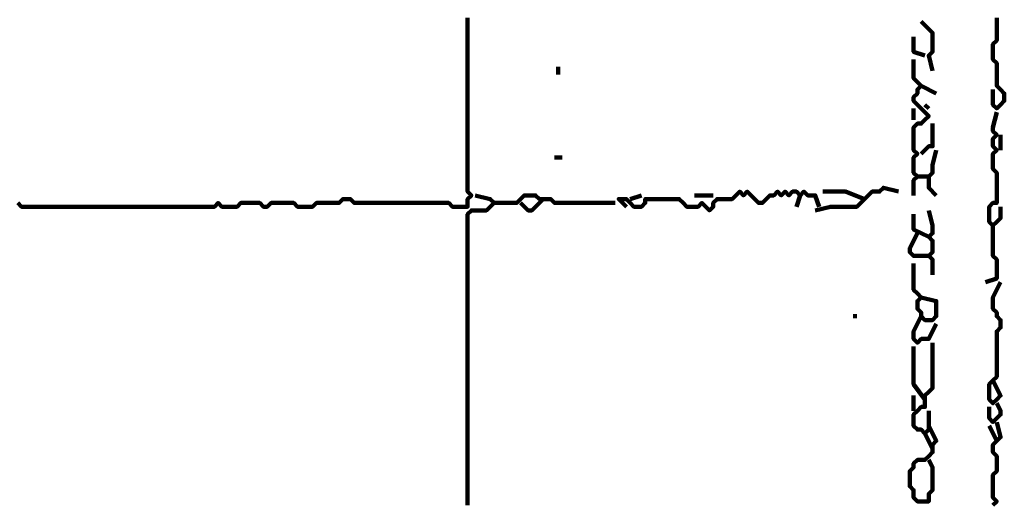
# Model space of a CAD drawing. Header units: metres. Extents: x 1704 to 4131, y 3282 to 4241.
# Tile 43 of 78: x 2255.27 to 2257.67, y 4215.14 to 4216.32. Entities that reach past the tile are written whole.
import ezdxf

# ---------------------------------------------------------------- set-up
doc = ezdxf.new("R2010")
doc.units = ezdxf.units.M
doc.layers.add('P', color=250, linetype='Continuous', lineweight=100)

msp = doc.modelspace()

# ---------------------------------------------------------------- linework, layer by layer
at = {"layer": 'P', "color": 0, "linetype": 'Continuous'}
for points in [[(2255.2641, 4215.8769), (2255.2733, 4215.8676), (2255.2826, 4215.8676), (2255.2918, 4215.8676), (2255.301, 4215.8676), (2255.3103, 4215.8676), (2255.3195, 4215.8676), (2255.3287, 4215.8676), (2255.338, 4215.8676), (2255.3472, 4215.8676), (2255.3564, 4215.8676), (2255.3656, 4215.8676), (2255.3749, 4215.8676), (2255.3841, 4215.8676), (2255.3933, 4215.8676), (2255.4026, 4215.8676), (2255.4118, 4215.8676), (2255.421, 4215.8676), (2255.4303, 4215.8676), (2255.4395, 4215.8676), (2255.4487, 4215.8676), (2255.458, 4215.8676), (2255.4672, 4215.8676), (2255.4764, 4215.8676), (2255.4856, 4215.8676), (2255.4949, 4215.8676), (2255.5041, 4215.8676), (2255.5133, 4215.8676), (2255.5226, 4215.8676), (2255.5318, 4215.8676), (2255.541, 4215.8676), (2255.5503, 4215.8676), (2255.5595, 4215.8676), (2255.5687, 4215.8676), (2255.578, 4215.8676), (2255.5872, 4215.8676), (2255.5964, 4215.8676), (2255.6056, 4215.8676), (2255.6149, 4215.8676), (2255.6241, 4215.8676), (2255.6333, 4215.8676), (2255.6426, 4215.8676), (2255.6518, 4215.8676), (2255.661, 4215.8676), (2255.6703, 4215.8676), (2255.6795, 4215.8676), (2255.6887, 4215.8676), (2255.698, 4215.8676), (2255.7072, 4215.8676), (2255.7164, 4215.8676), (2255.7256, 4215.8676), (2255.7349, 4215.8676), (2255.7441, 4215.8676), (2255.7533, 4215.8769), (2255.7626, 4215.8676), (2255.7718, 4215.8676), (2255.781, 4215.8676), (2255.7903, 4215.8676), (2255.7995, 4215.8676), (2255.8087, 4215.8769), (2255.818, 4215.8769), (2255.8272, 4215.8769), (2255.8364, 4215.8769), (2255.8456, 4215.8769), (2255.8549, 4215.8769), (2255.8641, 4215.8676), (2255.8733, 4215.8676), (2255.8826, 4215.8769), (2255.8918, 4215.8769), (2255.901, 4215.8769), (2255.9103, 4215.8769), (2255.9195, 4215.8769), (2255.9287, 4215.8769), (2255.938, 4215.8769), (2255.9472, 4215.8676), (2255.9564, 4215.8676), (2255.9656, 4215.8676), (2255.9749, 4215.8676), (2255.9841, 4215.8676), (2255.9933, 4215.8769), (2256.0026, 4215.8769), (2256.0118, 4215.8769), (2256.021, 4215.8769), (2256.0303, 4215.8769), (2256.0395, 4215.8769), (2256.0487, 4215.8769), (2256.058, 4215.8861), (2256.0672, 4215.8861), (2256.0764, 4215.8861), (2256.0856, 4215.8769), (2256.0949, 4215.8769), (2256.1041, 4215.8769), (2256.1133, 4215.8769), (2256.1226, 4215.8769), (2256.1318, 4215.8769), (2256.141, 4215.8769), (2256.1503, 4215.8769), (2256.1595, 4215.8769), (2256.1687, 4215.8769), (2256.178, 4215.8769), (2256.1872, 4215.8769), (2256.1964, 4215.8769), (2256.2056, 4215.8769), (2256.2149, 4215.8769), (2256.2241, 4215.8769), (2256.2333, 4215.8769), (2256.2426, 4215.8769), (2256.2518, 4215.8769), (2256.261, 4215.8769), (2256.2703, 4215.8769), (2256.2795, 4215.8769), (2256.2887, 4215.8769), (2256.298, 4215.8769), (2256.3072, 4215.8769), (2256.3164, 4215.8769), (2256.3256, 4215.8676), (2256.3349, 4215.8676), (2256.3441, 4215.8676), (2256.3533, 4215.8676), (2256.3626, 4215.8676), (2256.3626, 4215.8769), (2256.3626, 4215.8861), (2256.3718, 4215.8953), (2256.3626, 4215.9046), (2256.3626, 4215.9138), (2256.3626, 4215.923), (2256.3626, 4215.9323), (2256.3626, 4215.9415), (2256.3626, 4215.9507), (2256.3626, 4215.96), (2256.3626, 4215.9692), (2256.3626, 4215.9784), (2256.3626, 4215.9876), (2256.3626, 4215.9969), (2256.3626, 4216.0061), (2256.3626, 4216.0153), (2256.3626, 4216.0246), (2256.3626, 4216.0338), (2256.3626, 4216.043), (2256.3626, 4216.0523), (2256.3626, 4216.0615), (2256.3626, 4216.0707), (2256.3626, 4216.08), (2256.3626, 4216.0892), (2256.3626, 4216.0984), (2256.3626, 4216.1076), (2256.3626, 4216.1169), (2256.3626, 4216.1261), (2256.3626, 4216.1353), (2256.3626, 4216.1446), (2256.3626, 4216.1538), (2256.3626, 4216.163), (2256.3626, 4216.1723), (2256.3626, 4216.1815), (2256.3626, 4216.1907), (2256.3626, 4216.2), (2256.3626, 4216.2092), (2256.3626, 4216.2184), (2256.3626, 4216.2276), (2256.3626, 4216.2369), (2256.3626, 4216.2461), (2256.3626, 4216.2553), (2256.3626, 4216.2646), (2256.3626, 4216.2738), (2256.3626, 4216.283), (2256.3626, 4216.2923), (2256.3626, 4216.3015), (2256.3626, 4216.3107), (2256.3626, 4216.32), (2256.3626, 4216.3292)], [(2257.6549, 4216.3292), (2257.6549, 4216.32), (2257.6549, 4216.3107), (2257.6549, 4216.3015), (2257.6549, 4216.2923), (2257.6549, 4216.283), (2257.6549, 4216.2738), (2257.6456, 4216.2646), (2257.6456, 4216.2553), (2257.6456, 4216.2461), (2257.6456, 4216.2369), (2257.6456, 4216.2276), (2257.6549, 4216.2184), (2257.6549, 4216.2092), (2257.6549, 4216.2), (2257.6549, 4216.1907), (2257.6549, 4216.1815), (2257.6549, 4216.1723), (2257.6549, 4216.163), (2257.6641, 4216.1538), (2257.6733, 4216.1446), (2257.6733, 4216.1353), (2257.6733, 4216.1261), (2257.6641, 4216.1169), (2257.6549, 4216.1076), (2257.6456, 4216.1169), (2257.6456, 4216.1261), (2257.6456, 4216.1538)], [(2257.4703, 4216.32), (2257.498, 4216.2923), (2257.498, 4216.283), (2257.498, 4216.2738), (2257.498, 4216.2646), (2257.498, 4216.2553), (2257.498, 4216.2461), (2257.4887, 4216.2369), (2257.498, 4216.2)], [(2257.4518, 4216.283), (2257.4518, 4216.2646), (2257.4518, 4216.2553), (2257.4518, 4216.2461), (2257.4795, 4216.2369)], [(2256.5841, 4216.2092), (2256.5841, 4216.1907)], [(2257.4518, 4216.2276), (2257.4518, 4216.1907), (2257.4518, 4216.1815), (2257.461, 4216.1723), (2257.4703, 4216.163), (2257.461, 4216.1538), (2257.461, 4216.1446), (2257.4518, 4216.1353), (2257.4518, 4216.1261), (2257.461, 4216.1169), (2257.4703, 4216.1076), (2257.4795, 4216.0984), (2257.4887, 4216.0892), (2257.4795, 4216.08), (2257.4703, 4216.0707), (2257.461, 4216.0707), (2257.4518, 4216.0615), (2257.4518, 4216.0523), (2257.4518, 4216.043), (2257.4518, 4216.0338), (2257.4518, 4216.0246), (2257.4518, 4216.0153), (2257.4518, 4216.0061), (2257.461, 4215.9969), (2257.4518, 4215.9876), (2257.4518, 4215.9784), (2257.4518, 4215.9692), (2257.4518, 4215.96), (2257.4518, 4215.9507), (2257.461, 4215.9415), (2257.4518, 4215.9323), (2257.4518, 4215.923), (2257.4518, 4215.8953)], [(2257.4703, 4216.163), (2257.5072, 4216.1446)], [(2257.4795, 4216.1169), (2257.4887, 4216.1076)], [(2257.4518, 4216.1076), (2257.4518, 4216.08)], [(2257.6549, 4216.0984), (2257.6456, 4216.0615), (2257.6456, 4216.0523), (2257.6549, 4216.043), (2257.6456, 4216.0338), (2257.6456, 4216.0246), (2257.6456, 4216.0153), (2257.6549, 4216.0061), (2257.6456, 4215.9969), (2257.6456, 4215.9876), (2257.6456, 4215.9784), (2257.6456, 4215.9692), (2257.6456, 4215.96), (2257.6549, 4215.9507), (2257.6549, 4215.9415), (2257.6549, 4215.9323), (2257.6549, 4215.923), (2257.6549, 4215.9138), (2257.6549, 4215.9046), (2257.6549, 4215.8953), (2257.6549, 4215.8861), (2257.6549, 4215.8769), (2257.6456, 4215.8769), (2257.6364, 4215.8676), (2257.6364, 4215.8584), (2257.6364, 4215.8492), (2257.6364, 4215.84), (2257.6364, 4215.8307), (2257.6456, 4215.8215), (2257.6549, 4215.8307), (2257.6641, 4215.84), (2257.6641, 4215.8492), (2257.6641, 4215.8676)], [(2257.498, 4216.0707), (2257.498, 4216.043), (2257.498, 4216.0338), (2257.498, 4216.0246), (2257.498, 4216.0153), (2257.4887, 4216.0153), (2257.4703, 4215.9969)], [(2257.6641, 4216.043), (2257.6641, 4216.0061)], [(2257.5072, 4216.0061), (2257.498, 4215.9692), (2257.498, 4215.96), (2257.498, 4215.9507), (2257.4887, 4215.9415), (2257.4887, 4215.9323), (2257.4887, 4215.923), (2257.4887, 4215.9138), (2257.5072, 4215.8953)], [(2256.5749, 4215.9876), (2256.5933, 4215.9876)], [(2257.461, 4215.9415), (2257.4887, 4215.9415)], [(2256.381, 4215.8953), (2256.418, 4215.8861), (2256.4272, 4215.8769), (2256.418, 4215.8676), (2256.4087, 4215.8584), (2256.3995, 4215.8584), (2256.3903, 4215.8584), (2256.381, 4215.8584), (2256.3718, 4215.8584), (2256.3626, 4215.8492), (2256.3626, 4215.84), (2256.3626, 4215.8307), (2256.3626, 4215.8215), (2256.3626, 4215.8123), (2256.3626, 4215.803), (2256.3626, 4215.7938), (2256.3626, 4215.7846), (2256.3626, 4215.7753), (2256.3626, 4215.7661), (2256.3626, 4215.7569), (2256.3626, 4215.7476), (2256.3626, 4215.7384), (2256.3626, 4215.7292), (2256.3626, 4215.72), (2256.3626, 4215.7107), (2256.3626, 4215.7015), (2256.3626, 4215.6923), (2256.3626, 4215.683), (2256.3626, 4215.6738), (2256.3626, 4215.6646), (2256.3626, 4215.6553), (2256.3626, 4215.6461), (2256.3626, 4215.6369), (2256.3626, 4215.6276), (2256.3626, 4215.6184), (2256.3626, 4215.6092), (2256.3626, 4215.6), (2256.3626, 4215.5907), (2256.3626, 4215.5815), (2256.3626, 4215.5723), (2256.3626, 4215.563), (2256.3626, 4215.5538), (2256.3626, 4215.5446), (2256.3626, 4215.5353), (2256.3626, 4215.5261), (2256.3626, 4215.5169), (2256.3626, 4215.5076), (2256.3626, 4215.4984), (2256.3626, 4215.4892), (2256.3626, 4215.48), (2256.3626, 4215.4707), (2256.3626, 4215.4615), (2256.3626, 4215.4523), (2256.3626, 4215.443), (2256.3626, 4215.4338), (2256.3626, 4215.4246), (2256.3626, 4215.4153), (2256.3626, 4215.4061), (2256.3626, 4215.3969), (2256.3626, 4215.3876), (2256.3626, 4215.3784), (2256.3626, 4215.3692), (2256.3626, 4215.36), (2256.3626, 4215.3507), (2256.3626, 4215.3415), (2256.3626, 4215.3323), (2256.3626, 4215.323), (2256.3626, 4215.3138), (2256.3626, 4215.3046), (2256.3626, 4215.2953), (2256.3626, 4215.2861), (2256.3626, 4215.2769), (2256.3626, 4215.2676), (2256.3626, 4215.2584), (2256.3626, 4215.2492), (2256.3626, 4215.24), (2256.3626, 4215.2307), (2256.3626, 4215.2215), (2256.3626, 4215.2123), (2256.3626, 4215.203), (2256.3626, 4215.1938), (2256.3626, 4215.1846), (2256.3626, 4215.1753), (2256.3626, 4215.1661), (2256.3626, 4215.1569), (2256.3626, 4215.1476), (2256.3626, 4215.1384)], [(2256.4272, 4215.8769), (2256.4641, 4215.8769), (2256.4733, 4215.8769), (2256.4826, 4215.8769), (2256.4918, 4215.8861), (2256.501, 4215.8953), (2256.5103, 4215.8953), (2256.5195, 4215.8953), (2256.5287, 4215.8953), (2256.538, 4215.8861), (2256.5472, 4215.8861), (2256.5564, 4215.8861), (2256.5656, 4215.8861), (2256.5749, 4215.8769), (2256.5841, 4215.8769), (2256.5933, 4215.8769), (2256.6026, 4215.8769), (2256.6118, 4215.8769), (2256.621, 4215.8769), (2256.6303, 4215.8769), (2256.6395, 4215.8769), (2256.6487, 4215.8769), (2256.658, 4215.8769), (2256.6672, 4215.8769), (2256.6764, 4215.8769), (2256.6856, 4215.8769), (2256.6949, 4215.8769), (2256.7041, 4215.8769), (2256.7226, 4215.8769)], [(2256.7503, 4215.8676), (2256.7318, 4215.8861), (2256.741, 4215.8861), (2256.7503, 4215.8861), (2256.7595, 4215.8769), (2256.7687, 4215.8676), (2256.778, 4215.8676), (2256.7872, 4215.8676), (2256.7964, 4215.8769), (2256.7964, 4215.8861), (2256.8056, 4215.8861), (2256.8149, 4215.8861), (2256.8241, 4215.8861), (2256.8333, 4215.8861), (2256.8426, 4215.8861), (2256.8518, 4215.8861), (2256.861, 4215.8861), (2256.8703, 4215.8861), (2256.8795, 4215.8861), (2256.8887, 4215.8769), (2256.898, 4215.8676), (2256.9072, 4215.8676), (2256.9164, 4215.8676), (2256.9256, 4215.8676), (2256.9349, 4215.8769), (2256.9441, 4215.8676), (2256.9533, 4215.8584), (2256.9626, 4215.8676), (2256.9626, 4215.8769), (2256.9718, 4215.8861), (2256.981, 4215.8861), (2256.9903, 4215.8861), (2256.9995, 4215.8861), (2257.0087, 4215.8861), (2257.018, 4215.8953), (2257.0272, 4215.9046), (2257.0364, 4215.8953), (2257.0456, 4215.9046), (2257.0549, 4215.8953), (2257.0641, 4215.8861), (2257.0733, 4215.8769), (2257.0826, 4215.8769), (2257.0918, 4215.8861), (2257.101, 4215.8953), (2257.1103, 4215.8953), (2257.1195, 4215.9046), (2257.1287, 4215.8953), (2257.138, 4215.9046), (2257.1472, 4215.8953), (2257.1564, 4215.9046), (2257.1656, 4215.9046), (2257.1749, 4215.8953), (2257.1841, 4215.9046), (2257.1933, 4215.8953), (2257.2026, 4215.8953), (2257.2118, 4215.8953), (2257.221, 4215.8676)], [(2256.7595, 4215.8861), (2256.7872, 4215.8953)], [(2256.9164, 4215.8953), (2256.9626, 4215.8953)], [(2257.1749, 4215.8953), (2257.1656, 4215.8676)], [(2257.2118, 4215.8584), (2257.2487, 4215.8676), (2257.258, 4215.8676), (2257.2672, 4215.8676), (2257.2764, 4215.8676), (2257.2856, 4215.8676), (2257.2949, 4215.8676), (2257.3041, 4215.8676), (2257.3133, 4215.8676), (2257.3226, 4215.8769), (2257.3318, 4215.8861), (2257.341, 4215.8953), (2257.3503, 4215.9046), (2257.3595, 4215.9046), (2257.3687, 4215.9046), (2257.378, 4215.9138), (2257.4149, 4215.9046)], [(2257.2303, 4215.9046), (2257.2672, 4215.9046), (2257.2764, 4215.9046), (2257.2856, 4215.9046), (2257.3318, 4215.8861)], [(2256.5472, 4215.8861), (2256.5287, 4215.8676), (2256.5195, 4215.8584), (2256.5103, 4215.8584), (2256.4918, 4215.8769)], [(2257.4518, 4215.8492), (2257.4518, 4215.8215), (2257.4518, 4215.8123), (2257.4887, 4215.7938)], [(2257.4887, 4215.8584), (2257.498, 4215.8215), (2257.498, 4215.8123), (2257.498, 4215.803), (2257.4887, 4215.7938), (2257.498, 4215.7846), (2257.498, 4215.7753), (2257.498, 4215.7661), (2257.498, 4215.7569), (2257.4887, 4215.7476), (2257.498, 4215.7384), (2257.498, 4215.7292), (2257.498, 4215.7015)], [(2257.6456, 4215.8215), (2257.6456, 4215.7846), (2257.6456, 4215.7753), (2257.6456, 4215.7661), (2257.6456, 4215.7569), (2257.6456, 4215.7476), (2257.6549, 4215.7384), (2257.6549, 4215.7292), (2257.6549, 4215.72), (2257.6549, 4215.7107), (2257.6549, 4215.7015), (2257.6549, 4215.6923), (2257.6272, 4215.683)], [(2257.461, 4215.803), (2257.4426, 4215.7661), (2257.4426, 4215.7569), (2257.4518, 4215.7476), (2257.4887, 4215.7476)], [(2257.4518, 4215.7292), (2257.4518, 4215.6923), (2257.4518, 4215.683), (2257.4518, 4215.6738), (2257.4518, 4215.6646), (2257.461, 4215.6553), (2257.4703, 4215.6461), (2257.461, 4215.6369), (2257.461, 4215.6276), (2257.461, 4215.6184), (2257.4703, 4215.6092), (2257.4703, 4215.6), (2257.4795, 4215.5907), (2257.4887, 4215.5907), (2257.498, 4215.5907), (2257.5072, 4215.6), (2257.5072, 4215.6092), (2257.5072, 4215.6184), (2257.5072, 4215.6276), (2257.5072, 4215.6369), (2257.4703, 4215.6461)], [(2257.6641, 4215.683), (2257.6456, 4215.6461), (2257.6456, 4215.6369), (2257.6456, 4215.6276), (2257.6456, 4215.6184), (2257.6549, 4215.6092), (2257.6549, 4215.6), (2257.6641, 4215.5907), (2257.6641, 4215.5815), (2257.6641, 4215.5723), (2257.6549, 4215.563), (2257.6549, 4215.5538), (2257.6549, 4215.5446), (2257.6549, 4215.5353), (2257.6549, 4215.5261), (2257.6549, 4215.5169), (2257.6549, 4215.5076), (2257.6549, 4215.4984), (2257.6549, 4215.4892), (2257.6549, 4215.48), (2257.6549, 4215.4707), (2257.6549, 4215.4615), (2257.6549, 4215.4523), (2257.6456, 4215.443), (2257.6364, 4215.4338), (2257.6364, 4215.4246), (2257.6364, 4215.4153), (2257.6364, 4215.4061), (2257.6364, 4215.3969), (2257.6456, 4215.3876), (2257.6549, 4215.3969), (2257.6641, 4215.4061), (2257.6456, 4215.443)], [(2257.3041, 4215.6), (2257.3133, 4215.6)], [(2257.4703, 4215.6), (2257.4518, 4215.563), (2257.4518, 4215.5538), (2257.4518, 4215.5446), (2257.461, 4215.5353), (2257.4703, 4215.5446), (2257.4795, 4215.5446), (2257.4887, 4215.5446), (2257.5072, 4215.5815)], [(2257.498, 4215.5353), (2257.498, 4215.4984), (2257.498, 4215.4892), (2257.498, 4215.48), (2257.498, 4215.4707), (2257.498, 4215.4615), (2257.498, 4215.4523), (2257.498, 4215.443), (2257.498, 4215.4338), (2257.498, 4215.4246), (2257.4887, 4215.4153), (2257.4795, 4215.4061), (2257.4795, 4215.3969), (2257.4795, 4215.3876), (2257.4795, 4215.3784), (2257.4703, 4215.3784), (2257.461, 4215.3692), (2257.4518, 4215.36), (2257.4518, 4215.3507), (2257.4518, 4215.3415), (2257.4518, 4215.3323), (2257.461, 4215.323), (2257.4703, 4215.323), (2257.4795, 4215.3138), (2257.4887, 4215.323), (2257.4887, 4215.3323), (2257.4887, 4215.3415), (2257.4887, 4215.3507), (2257.4887, 4215.3692)], [(2257.4518, 4215.5261), (2257.4518, 4215.4892), (2257.4518, 4215.48), (2257.4518, 4215.4707), (2257.4518, 4215.4615), (2257.4518, 4215.4523), (2257.4518, 4215.443), (2257.4518, 4215.4338), (2257.4795, 4215.3969)], [(2257.4518, 4215.4061), (2257.4518, 4215.3692)], [(2257.6364, 4215.3784), (2257.6364, 4215.3507), (2257.6456, 4215.3415), (2257.6549, 4215.3507), (2257.6641, 4215.36), (2257.6641, 4215.3692), (2257.6549, 4215.3876)], [(2257.6549, 4215.3415), (2257.6641, 4215.3046), (2257.6549, 4215.2953), (2257.6456, 4215.2861), (2257.6456, 4215.2769), (2257.6456, 4215.2676), (2257.6549, 4215.2584), (2257.6549, 4215.2492), (2257.6549, 4215.24), (2257.6549, 4215.2307), (2257.6549, 4215.2215), (2257.6456, 4215.2123), (2257.6456, 4215.203), (2257.6456, 4215.1938), (2257.6456, 4215.1846), (2257.6456, 4215.1753), (2257.6456, 4215.1661), (2257.6456, 4215.1569), (2257.6549, 4215.1476), (2257.6456, 4215.1384)], [(2257.4887, 4215.3323), (2257.5072, 4215.2953), (2257.498, 4215.2861), (2257.498, 4215.2769), (2257.498, 4215.2676), (2257.4887, 4215.2584), (2257.4795, 4215.2492), (2257.4703, 4215.2492), (2257.461, 4215.2492), (2257.4518, 4215.24), (2257.4518, 4215.2307), (2257.4426, 4215.2215), (2257.4426, 4215.2123), (2257.4426, 4215.203), (2257.4426, 4215.1938), (2257.4426, 4215.1846), (2257.4518, 4215.1753), (2257.4518, 4215.1661), (2257.4518, 4215.1569), (2257.461, 4215.1476), (2257.4703, 4215.1476), (2257.4795, 4215.1476), (2257.4887, 4215.1476), (2257.4887, 4215.1569), (2257.4887, 4215.1661), (2257.498, 4215.1753), (2257.498, 4215.1846), (2257.498, 4215.1938), (2257.498, 4215.203), (2257.498, 4215.2123), (2257.498, 4215.2215), (2257.498, 4215.2307), (2257.4887, 4215.2492)], [(2257.6364, 4215.3323), (2257.6549, 4215.2953)], [(2257.4795, 4215.3138), (2257.498, 4215.2769)]]:
    msp.add_lwpolyline(points, dxfattribs=at)

doc.saveas('drawing.dxf')
